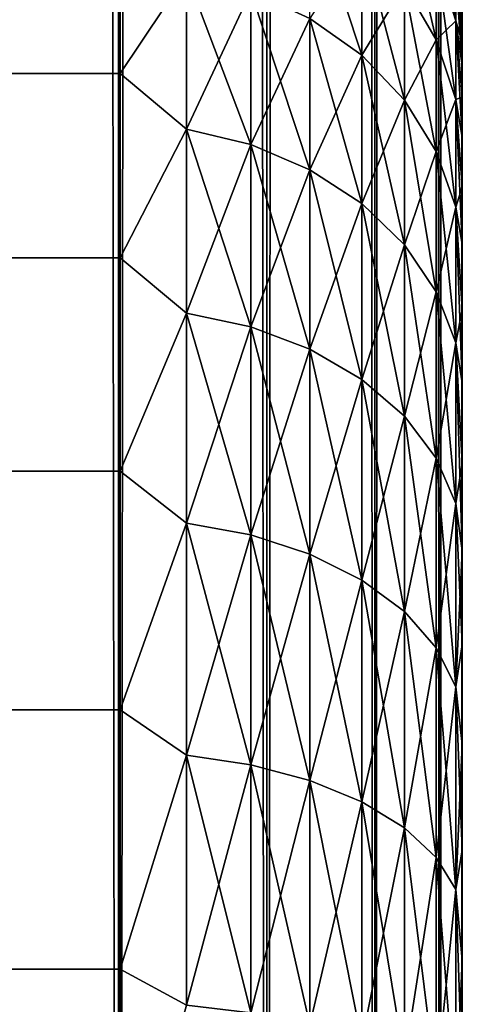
# Model space of a CAD drawing. Extents: x -265 to 265, y 0 to 1027.
# Tile 104 of 256: x 262.41 to 265, y 24.77 to 30.53. Entities that reach past the tile are written whole.
import ezdxf

# ---------------------------------------------------------------- set-up
doc = ezdxf.new("R2010")
doc.units = 0
doc.header["$LTSCALE"] = 41.718519
for name, color, linetype in [('103', 7, 'CONTINUOUS'), ('104', 7, 'CONTINUOUS'), ('116', 7, 'CONTINUOUS'), ('120', 7, 'CONTINUOUS'), ('124', 7, 'CONTINUOUS'), ('57', 7, 'CONTINUOUS'), ('59', 7, 'CONTINUOUS'), ('63', 7, 'CONTINUOUS')]:
    doc.layers.add(name, color=color, linetype=linetype)

msp = doc.modelspace()

# ---------------------------------------------------------------- linework, layer by layer
at = {"layer": '103', "color": 7, "linetype": 'CONTINUOUS'}
for points in [[(261.9003, 1, 9.1314), (262.9904, 1, 7.5), (261.9003, 1019, 9.1314), (261.9003, 1, 9.1314)], [(261.9003, 1019, 9.1314), (262.9904, 1, 7.5), (262.9904, 1019, 7.5), (261.9003, 1019, 9.1314)], [(262.9904, 1, 7.5), (263.8582, 1, 5.7403), (262.9904, 1019, 7.5), (262.9904, 1, 7.5)], [(262.9904, 1019, 7.5), (263.8582, 1, 5.7403), (263.8582, 1019, 5.7403), (262.9904, 1019, 7.5)], [(263.8582, 1, 5.7403), (264.4889, 1, 3.8823), (263.8582, 1019, 5.7403), (263.8582, 1, 5.7403)], [(263.8582, 1019, 5.7403), (264.4889, 1, 3.8823), (264.4889, 1019, 3.8823), (263.8582, 1019, 5.7403)], [(264.4889, 1, 3.8823), (264.8717, 1, 1.9579), (264.4889, 1019, 3.8823), (264.4889, 1, 3.8823)], [(264.4889, 1019, 3.8823), (264.8717, 1, 1.9579), (264.8717, 1019, 1.9579), (264.4889, 1019, 3.8823)], [(264.8717, 1, 1.9579), (265, 1), (264.8717, 1019, 1.9579), (264.8717, 1, 1.9579)], [(264.8717, 1019, 1.9579), (265, 1), (265, 1019), (264.8717, 1019, 1.9579)]]:
    msp.add_3dface(points, dxfattribs=at)
at = {"layer": '104', "color": 7, "linetype": 'CONTINUOUS'}
for points in [[(262.9904, 1, -7.5), (261.9003, 1, -9.1314), (262.9904, 1019, -7.5), (262.9904, 1, -7.5)], [(262.9904, 1019, -7.5), (261.9003, 1, -9.1314), (261.9003, 1019, -9.1314), (262.9904, 1019, -7.5)], [(263.8582, 1, -5.7403), (262.9904, 1, -7.5), (263.8582, 1019, -5.7403), (263.8582, 1, -5.7403)], [(263.8582, 1019, -5.7403), (262.9904, 1, -7.5), (262.9904, 1019, -7.5), (263.8582, 1019, -5.7403)], [(264.4889, 1, -3.8823), (263.8582, 1, -5.7403), (264.4889, 1019, -3.8823), (264.4889, 1, -3.8823)], [(264.4889, 1019, -3.8823), (263.8582, 1, -5.7403), (263.8582, 1019, -5.7403), (264.4889, 1019, -3.8823)], [(264.8717, 1, -1.9579), (264.4889, 1, -3.8823), (264.8717, 1019, -1.9579), (264.8717, 1, -1.9579)], [(264.8717, 1019, -1.9579), (264.4889, 1, -3.8823), (264.4889, 1019, -3.8823), (264.8717, 1019, -1.9579)], [(265, 1019), (265, 1), (264.8717, 1, -1.9579), (265, 1019)], [(265, 1019), (264.8717, 1, -1.9579), (264.8717, 1019, -1.9579), (265, 1019)]]:
    msp.add_3dface(points, dxfattribs=at)
at = {"layer": '116', "color": 7, "linetype": 'CONTINUOUS'}
for points in [[(262.557, 23.3646, -74), (262.0104, 24.9749, -74), (262.557, 23.3646, -26), (262.557, 23.3646, -74)], [(262.557, 23.3646, -26), (262.0104, 24.9749, -74), (262.0104, 24.9749, -26), (262.557, 23.3646, -26)]]:
    msp.add_3dface(points, dxfattribs=at)
at = {"layer": '120', "color": 7, "linetype": 'CONTINUOUS'}
msp.add_3dface([(262.0104, 24.9749, -74), (262.557, 23.3646, -74), (262.3399, 24.0095, -74.2225), (262.0104, 24.9749, -74)], dxfattribs=at)
at = {"layer": '124', "color": 7, "linetype": 'CONTINUOUS'}
msp.add_3dface([(262.557, 23.3646, -26), (262.0104, 24.9749, -26), (262.3401, 24.0096, -25.7786), (262.557, 23.3646, -26)], dxfattribs=at)
at = {"layer": '57', "color": 7, "linetype": 'CONTINUOUS'}
for points in [[(265, 30.5, 27.5), (265, 30.4732, 28.2491), (265, 30.4732, 26.7509), (265, 30.5, 27.5)], [(265, 30.4732, 28.2491), (265, 30.3931, 28.9943), (265, 30.4732, 26.7509), (265, 30.4732, 28.2491)], [(265, 30.4732, 26.7509), (265, 30.3931, 28.9943), (265, 30.3931, 26.0057), (265, 30.4732, 26.7509)], [(265, 30.3931, 28.9943), (265, 30.26, 29.7319), (265, 30.3931, 26.0057), (265, 30.3931, 28.9943)], [(265, 30.3931, 26.0057), (265, 30.26, 29.7319), (265, 30.26, 25.2681), (265, 30.3931, 26.0057)], [(265, 30.26, 29.7319), (265, 30.0747, 30.4582), (265, 30.26, 25.2681), (265, 30.26, 29.7319)], [(265, 30.26, 25.2681), (265, 30.0747, 30.4582), (265, 30.0747, 24.5418), (265, 30.26, 25.2681)], [(265, 30.0747, 30.4582), (265, 29.838, 31.1694), (265, 30.0747, 24.5418), (265, 30.0747, 30.4582)], [(265, 30.0747, 24.5418), (265, 29.838, 31.1694), (265, 29.838, 23.8306), (265, 30.0747, 24.5418)], [(265, 29.838, 31.1694), (265, 29.5511, 31.8619), (265, 29.838, 23.8306), (265, 29.838, 31.1694)], [(265, 29.838, 23.8306), (265, 29.5511, 31.8619), (265, 29.5511, 23.1381), (265, 29.838, 23.8306)], [(265, 29.5511, 31.8619), (265, 29.2156, 32.5321), (265, 29.5511, 23.1381), (265, 29.5511, 31.8619)], [(265, 29.5511, 23.1381), (265, 29.2156, 32.5321), (265, 29.2156, 22.4679), (265, 29.5511, 23.1381)], [(265, 29.2156, 32.5321), (265, 28.8331, 33.1768), (265, 29.2156, 22.4679), (265, 29.2156, 32.5321)], [(265, 29.2156, 22.4679), (265, 28.8331, 33.1768), (265, 28.8331, 21.8232), (265, 29.2156, 22.4679)], [(265, 28.8331, 33.1768), (265, 28.4057, 33.7924), (265, 28.8331, 21.8232), (265, 28.8331, 33.1768)], [(265, 28.8331, 21.8232), (265, 28.4057, 33.7924), (265, 28.4057, 21.2076), (265, 28.8331, 21.8232)], [(265, 28.4057, 33.7924), (265, 27.9354, 34.3761), (265, 28.4057, 21.2076), (265, 28.4057, 33.7924)], [(265, 28.4057, 21.2076), (265, 27.9354, 34.3761), (265, 27.9354, 20.6239), (265, 28.4057, 21.2076)], [(265, 27.9354, 34.3761), (265, 27.4246, 34.9246), (265, 27.9354, 20.6239), (265, 27.9354, 34.3761)], [(265, 27.9354, 20.6239), (265, 27.4246, 34.9246), (265, 27.4246, 20.0754), (265, 27.9354, 20.6239)], [(265, 27.4246, 34.9246), (265, 26.876, 35.4354), (265, 27.4246, 20.0754), (265, 27.4246, 34.9246)], [(265, 27.4246, 20.0754), (265, 26.876, 35.4354), (265, 26.876, 19.5646), (265, 27.4246, 20.0754)], [(265, 26.876, 35.4354), (265, 26.2924, 35.9057), (265, 26.876, 19.5646), (265, 26.876, 35.4354)], [(265, 26.876, 19.5646), (265, 26.2924, 35.9057), (265, 26.2924, 19.0943), (265, 26.876, 19.5646)], [(265, 26.2924, 35.9057), (265, 25.6767, 36.3332), (265, 26.2924, 19.0943), (265, 26.2924, 35.9057)], [(265, 26.2924, 19.0943), (265, 25.6767, 36.3332), (265, 25.6767, 18.6668), (265, 26.2924, 19.0943)], [(265, 25.6767, 36.3332), (265, 25.0321, 36.7156), (265, 25.6767, 18.6668), (265, 25.6767, 36.3332)], [(265, 25.6767, 18.6668), (265, 25.0321, 36.7156), (265, 25.0321, 18.2844), (265, 25.6767, 18.6668)], [(265, 25.0321, 36.7156), (265, 24.3618, 37.0512), (265, 25.0321, 18.2844), (265, 25.0321, 36.7156)], [(265, 25.0321, 18.2844), (265, 24.3618, 37.0512), (265, 24.3618, 17.9488), (265, 25.0321, 18.2844)]]:
    msp.add_3dface(points, dxfattribs=at)
at = {"layer": '59', "color": 7, "linetype": 'CONTINUOUS'}
for points in [[(-263, 31.0986, 33.2508), (-263, 30.2121, 34.7085), (263, 31.0986, 33.2508), (-263, 31.0986, 33.2508)], [(263, 31.0986, 33.2508), (-263, 30.2121, 34.7085), (263, 30.2121, 34.7085), (263, 31.0986, 33.2508)], [(-263, 30.2121, 20.2915), (-263, 31.0986, 21.7492), (263, 30.2121, 20.2915), (-263, 30.2121, 20.2915)], [(263, 30.2121, 20.2915), (-263, 31.0986, 21.7492), (263, 31.0986, 21.7492), (263, 30.2121, 20.2915)], [(-263, 30.2121, 34.7085), (-263, 29.1354, 36.0319), (263, 30.2121, 34.7085), (-263, 30.2121, 34.7085)], [(263, 30.2121, 34.7085), (-263, 29.1354, 36.0319), (263, 29.1354, 36.0319), (263, 30.2121, 34.7085)], [(-263, 29.1354, 18.9681), (-263, 30.2121, 20.2915), (263, 29.1354, 18.9681), (-263, 29.1354, 18.9681)], [(263, 29.1354, 18.9681), (-263, 30.2121, 20.2915), (263, 30.2121, 20.2915), (263, 29.1354, 18.9681)], [(-263, 29.1354, 36.0319), (-263, 27.8886, 37.1964), (263, 29.1354, 36.0319), (-263, 29.1354, 36.0319)], [(263, 29.1354, 36.0319), (-263, 27.8886, 37.1964), (263, 27.8886, 37.1964), (263, 29.1354, 36.0319)], [(-263, 27.8886, 17.8036), (-263, 29.1354, 18.9681), (263, 27.8886, 17.8036), (-263, 27.8886, 17.8036)], [(263, 27.8886, 17.8036), (-263, 29.1354, 18.9681), (263, 29.1354, 18.9681), (263, 27.8886, 17.8036)], [(-263, 27.8886, 37.1964), (-263, 26.4948, 38.1802), (263, 27.8886, 37.1964), (-263, 27.8886, 37.1964)], [(263, 27.8886, 37.1964), (-263, 26.4948, 38.1802), (263, 26.4948, 38.1802), (263, 27.8886, 37.1964)], [(-263, 26.4948, 16.8198), (-263, 27.8886, 17.8036), (263, 26.4948, 16.8198), (-263, 26.4948, 16.8198)], [(263, 26.4948, 16.8198), (-263, 27.8886, 17.8036), (263, 27.8886, 17.8036), (263, 26.4948, 16.8198)], [(-263, 26.4948, 38.1802), (-263, 24.98, 38.9651), (263, 26.4948, 38.1802), (-263, 26.4948, 38.1802)], [(263, 26.4948, 38.1802), (-263, 24.98, 38.9651), (263, 24.98, 38.9651), (263, 26.4948, 38.1802)], [(-263, 24.98, 16.0349), (-263, 26.4948, 16.8198), (263, 24.98, 16.0349), (-263, 24.98, 16.0349)], [(263, 24.98, 16.0349), (-263, 26.4948, 16.8198), (263, 26.4948, 16.8198), (263, 24.98, 16.0349)], [(-263, 24.98, 38.9651), (-263, 23.3725, 39.5365), (263, 24.98, 38.9651), (-263, 24.98, 38.9651)], [(263, 24.98, 38.9651), (-263, 23.3725, 39.5365), (263, 23.3725, 39.5365), (263, 24.98, 38.9651)], [(-263, 23.3725, 15.4635), (-263, 24.98, 16.0349), (263, 23.3725, 15.4635), (-263, 23.3725, 15.4635)], [(263, 23.3725, 15.4635), (-263, 24.98, 16.0349), (263, 24.98, 16.0349), (263, 23.3725, 15.4635)]]:
    msp.add_3dface(points, dxfattribs=at)
at = {"layer": '63', "color": 7, "linetype": 'CONTINUOUS'}
for points in [[(264.4134, 31.0081, 22.9403), (264.4134, 30.3187, 21.5425), (264.1098, 31.2379, 22.8451), (264.4134, 31.0081, 22.9403)], [(264.1098, 31.2379, 22.8451), (264.4134, 30.3187, 21.5425), (264.1098, 30.5342, 21.4181), (264.1098, 31.2379, 22.8451)], [(264.8476, 30.8819, 24.5842), (264.8476, 30.4082, 23.1888), (264.6625, 31.2161, 24.4946), (264.8476, 30.8819, 24.5842)], [(264.6625, 31.2161, 24.4946), (264.8476, 30.4082, 23.1888), (264.6625, 30.7279, 23.0564), (264.6625, 31.2161, 24.4946)], [(264.9616, 30.797, 26.0785), (264.9616, 30.5191, 24.6814), (264.8476, 31.1693, 26.0295), (264.9616, 30.797, 26.0785)], [(264.8476, 31.1693, 26.0295), (264.9616, 30.5191, 24.6814), (264.8476, 30.8819, 24.5842), (264.8476, 31.1693, 26.0295)], [(263, 30.2121, 20.2915), (263, 31.0986, 21.7492), (263.3879, 30.7924, 21.269), (263, 30.2121, 20.2915)], [(263, 31.0986, 33.2508), (263, 30.2121, 34.7085), (263.3879, 30.7924, 33.731), (263, 31.0986, 33.2508)], [(264.4134, 30.3187, 33.4575), (264.4134, 31.0081, 32.0597), (264.1098, 30.5342, 33.5819), (264.4134, 30.3187, 33.4575)], [(264.4134, 30.3187, 33.4575), (264.6625, 30.7279, 31.9436), (264.4134, 31.0081, 32.0597), (264.4134, 30.3187, 33.4575)], [(264.6625, 30.7279, 23.0564), (264.6625, 30.0561, 21.6941), (264.4134, 31.0081, 22.9403), (264.6625, 30.7279, 23.0564)], [(264.4134, 31.0081, 22.9403), (264.6625, 30.0561, 21.6941), (264.4134, 30.3187, 21.5425), (264.4134, 31.0081, 22.9403)], [(265, 30.5, 27.5), (265, 30.4732, 26.7509), (264.9616, 30.8902, 27.5), (265, 30.5, 27.5)], [(264.9616, 30.797, 28.9215), (265, 30.5, 27.5), (264.9616, 30.8902, 27.5), (264.9616, 30.797, 28.9215)], [(264.9616, 30.8902, 27.5), (265, 30.4732, 26.7509), (264.9616, 30.797, 26.0785), (264.9616, 30.8902, 27.5)], [(264.8476, 30.4082, 31.8112), (264.8476, 30.8819, 30.4158), (264.6625, 30.7279, 31.9436), (264.8476, 30.4082, 31.8112)], [(264.9616, 30.5191, 30.3186), (264.9616, 30.797, 28.9215), (264.8476, 30.8819, 30.4158), (264.9616, 30.5191, 30.3186)], [(264.8476, 30.4082, 31.8112), (264.9616, 30.5191, 30.3186), (264.8476, 30.8819, 30.4158), (264.8476, 30.4082, 31.8112)], [(264.9616, 30.5191, 24.6814), (264.9616, 30.0612, 23.3325), (264.8476, 30.8819, 24.5842), (264.9616, 30.5191, 24.6814)], [(264.8476, 30.8819, 24.5842), (264.9616, 30.0612, 23.3325), (264.8476, 30.4082, 23.1888), (264.8476, 30.8819, 24.5842)], [(263, 30.2121, 20.2915), (263.3879, 30.7924, 21.269), (263.3879, 29.8868, 19.9136), (263, 30.2121, 20.2915)], [(263, 30.2121, 34.7085), (263.3879, 29.8868, 35.0864), (263.3879, 30.7924, 33.731), (263, 30.2121, 34.7085)], [(263.3879, 29.8868, 35.0864), (263.7636, 30.6941, 33.6743), (263.3879, 30.7924, 33.731), (263.3879, 29.8868, 35.0864)], [(263.7636, 30.6941, 21.3257), (263.7636, 29.7967, 19.9827), (263.3879, 30.7924, 21.269), (263.7636, 30.6941, 21.3257)], [(263.3879, 30.7924, 21.269), (263.7636, 29.7967, 19.9827), (263.3879, 29.8868, 19.9136), (263.3879, 30.7924, 21.269)], [(265, 30.3931, 28.9943), (265, 30.4732, 28.2491), (264.9616, 30.797, 28.9215), (265, 30.3931, 28.9943)], [(264.9616, 30.5191, 30.3186), (265, 30.3931, 28.9943), (264.9616, 30.797, 28.9215), (264.9616, 30.5191, 30.3186)], [(265, 30.4732, 28.2491), (265, 30.5, 27.5), (264.9616, 30.797, 28.9215), (265, 30.4732, 28.2491)], [(265, 30.4732, 26.7509), (265, 30.3931, 26.0057), (264.9616, 30.797, 26.0785), (265, 30.4732, 26.7509)], [(265, 30.3931, 26.0057), (265, 30.26, 25.2681), (264.9616, 30.797, 26.0785), (265, 30.3931, 26.0057)], [(264.9616, 30.797, 26.0785), (265, 30.26, 25.2681), (264.9616, 30.5191, 24.6814), (264.9616, 30.797, 26.0785)], [(264.6625, 30.0561, 33.3059), (264.6625, 30.7279, 31.9436), (264.4134, 30.3187, 33.4575), (264.6625, 30.0561, 33.3059)], [(264.6625, 30.0561, 33.3059), (264.8476, 30.4082, 31.8112), (264.6625, 30.7279, 31.9436), (264.6625, 30.0561, 33.3059)], [(264.8476, 30.4082, 23.1888), (264.8476, 29.7564, 21.8671), (264.6625, 30.7279, 23.0564), (264.8476, 30.4082, 23.1888)], [(264.6625, 30.7279, 23.0564), (264.8476, 29.7564, 21.8671), (264.6625, 30.0561, 21.6941), (264.6625, 30.7279, 23.0564)], [(263.7636, 29.7967, 35.0173), (263.7636, 30.6941, 33.6743), (263.3879, 29.8868, 35.0864), (263.7636, 29.7967, 35.0173)], [(263.7636, 29.7967, 35.0173), (264.1098, 30.5342, 33.5819), (263.7636, 30.6941, 33.6743), (263.7636, 29.7967, 35.0173)], [(264.1098, 30.5342, 21.4181), (264.1098, 29.6502, 20.0951), (263.7636, 30.6941, 21.3257), (264.1098, 30.5342, 21.4181)], [(263.7636, 30.6941, 21.3257), (264.1098, 29.6502, 20.0951), (263.7636, 29.7967, 19.9827), (263.7636, 30.6941, 21.3257)], [(264.1098, 29.6502, 34.9049), (264.1098, 30.5342, 33.5819), (263.7636, 29.7967, 35.0173), (264.1098, 29.6502, 34.9049)], [(264.1098, 29.6502, 34.9049), (264.4134, 30.3187, 33.4575), (264.1098, 30.5342, 33.5819), (264.1098, 29.6502, 34.9049)], [(264.4134, 30.3187, 21.5425), (264.4134, 29.4528, 20.2466), (264.1098, 30.5342, 21.4181), (264.4134, 30.3187, 21.5425)], [(264.1098, 30.5342, 21.4181), (264.4134, 29.4528, 20.2466), (264.1098, 29.6502, 20.0951), (264.1098, 30.5342, 21.4181)], [(264.9616, 30.0612, 31.6675), (264.9616, 30.5191, 30.3186), (264.8476, 30.4082, 31.8112), (264.9616, 30.0612, 31.6675)], [(265, 30.0747, 30.4582), (265, 30.26, 29.7319), (264.9616, 30.5191, 30.3186), (265, 30.0747, 30.4582)], [(264.9616, 30.0612, 31.6675), (265, 30.0747, 30.4582), (264.9616, 30.5191, 30.3186), (264.9616, 30.0612, 31.6675)], [(265, 30.26, 29.7319), (265, 30.3931, 28.9943), (264.9616, 30.5191, 30.3186), (265, 30.26, 29.7319)], [(265, 30.26, 25.2681), (265, 30.0747, 24.5418), (264.9616, 30.5191, 24.6814), (265, 30.26, 25.2681)], [(265, 30.0747, 24.5418), (265, 29.838, 23.8306), (264.9616, 30.5191, 24.6814), (265, 30.0747, 24.5418)], [(264.9616, 30.5191, 24.6814), (265, 29.838, 23.8306), (264.9616, 30.0612, 23.3325), (264.9616, 30.5191, 24.6814)], [(264.8476, 29.7564, 33.1329), (264.8476, 30.4082, 31.8112), (264.6625, 30.0561, 33.3059), (264.8476, 29.7564, 33.1329)], [(264.8476, 29.7564, 33.1329), (264.9616, 30.0612, 31.6675), (264.8476, 30.4082, 31.8112), (264.8476, 29.7564, 33.1329)], [(264.9616, 30.0612, 23.3325), (264.9616, 29.4312, 22.0549), (264.8476, 30.4082, 23.1888), (264.9616, 30.0612, 23.3325)], [(264.8476, 30.4082, 23.1888), (264.9616, 29.4312, 22.0549), (264.8476, 29.7564, 21.8671), (264.8476, 30.4082, 23.1888)], [(264.4134, 29.4528, 34.7534), (264.4134, 30.3187, 33.4575), (264.1098, 29.6502, 34.9049), (264.4134, 29.4528, 34.7534)], [(264.4134, 29.4528, 34.7534), (264.6625, 30.0561, 33.3059), (264.4134, 30.3187, 33.4575), (264.4134, 29.4528, 34.7534)], [(264.6625, 30.0561, 21.6941), (264.6625, 29.2123, 20.4312), (264.4134, 30.3187, 21.5425), (264.6625, 30.0561, 21.6941)], [(264.4134, 30.3187, 21.5425), (264.6625, 29.2123, 20.4312), (264.4134, 29.4528, 20.2466), (264.4134, 30.3187, 21.5425)], [(263, 29.1354, 18.9681), (263, 30.2121, 20.2915), (263.3879, 29.8868, 19.9136), (263, 29.1354, 18.9681)], [(263, 30.2121, 34.7085), (263, 29.1354, 36.0319), (263.3879, 29.8868, 35.0864), (263, 30.2121, 34.7085)], [(264.6625, 29.2123, 34.5688), (264.6625, 30.0561, 33.3059), (264.4134, 29.4528, 34.7534), (264.6625, 29.2123, 34.5688)], [(264.6625, 29.2123, 34.5688), (264.8476, 29.7564, 33.1329), (264.6625, 30.0561, 33.3059), (264.6625, 29.2123, 34.5688)], [(264.8476, 29.7564, 21.8671), (264.8476, 28.9377, 20.6419), (264.6625, 30.0561, 21.6941), (264.8476, 29.7564, 21.8671)], [(264.6625, 30.0561, 21.6941), (264.8476, 28.9377, 20.6419), (264.6625, 29.2123, 20.4312), (264.6625, 30.0561, 21.6941)], [(264.9616, 29.4312, 32.9451), (264.9616, 30.0612, 31.6675), (264.8476, 29.7564, 33.1329), (264.9616, 29.4312, 32.9451)], [(265, 29.838, 31.1694), (265, 30.0747, 30.4582), (264.9616, 30.0612, 31.6675), (265, 29.838, 31.1694)], [(265, 29.5511, 31.8619), (265, 29.838, 31.1694), (264.9616, 30.0612, 31.6675), (265, 29.5511, 31.8619)], [(264.9616, 29.4312, 32.9451), (265, 29.5511, 31.8619), (264.9616, 30.0612, 31.6675), (264.9616, 29.4312, 32.9451)], [(265, 29.838, 23.8306), (265, 29.5511, 23.1381), (264.9616, 30.0612, 23.3325), (265, 29.838, 23.8306)], [(265, 29.5511, 23.1381), (265, 29.2156, 22.4679), (264.9616, 30.0612, 23.3325), (265, 29.5511, 23.1381)], [(264.9616, 30.0612, 23.3325), (265, 29.2156, 22.4679), (264.9616, 29.4312, 22.0549), (264.9616, 30.0612, 23.3325)], [(263, 29.1354, 18.9681), (263.3879, 29.8868, 19.9136), (263.3879, 28.812, 18.688), (263, 29.1354, 18.9681)], [(263, 29.1354, 36.0319), (263.3879, 28.812, 36.312), (263.3879, 29.8868, 35.0864), (263, 29.1354, 36.0319)], [(263.3879, 28.812, 36.312), (263.7636, 29.7967, 35.0173), (263.3879, 29.8868, 35.0864), (263.3879, 28.812, 36.312)], [(263.7636, 29.7967, 19.9827), (263.7636, 28.7317, 18.7683), (263.3879, 29.8868, 19.9136), (263.7636, 29.7967, 19.9827)], [(263.3879, 29.8868, 19.9136), (263.7636, 28.7317, 18.7683), (263.3879, 28.812, 18.688), (263.3879, 29.8868, 19.9136)], [(263.7636, 28.7317, 36.2317), (263.7636, 29.7967, 35.0173), (263.3879, 28.812, 36.312), (263.7636, 28.7317, 36.2317)], [(263.7636, 28.7317, 36.2317), (264.1098, 29.6502, 34.9049), (263.7636, 29.7967, 35.0173), (263.7636, 28.7317, 36.2317)], [(264.1098, 29.6502, 20.0951), (264.1098, 28.6011, 18.8989), (263.7636, 29.7967, 19.9827), (264.1098, 29.6502, 20.0951)], [(263.7636, 29.7967, 19.9827), (264.1098, 28.6011, 18.8989), (263.7636, 28.7317, 18.7683), (263.7636, 29.7967, 19.9827)], [(264.8476, 28.9377, 34.3581), (264.8476, 29.7564, 33.1329), (264.6625, 29.2123, 34.5688), (264.8476, 28.9377, 34.3581)], [(264.8476, 28.9377, 34.3581), (264.9616, 29.4312, 32.9451), (264.8476, 29.7564, 33.1329), (264.8476, 28.9377, 34.3581)], [(264.9616, 29.4312, 22.0549), (264.9616, 28.6398, 20.8705), (264.8476, 29.7564, 21.8671), (264.9616, 29.4312, 22.0549)], [(264.8476, 29.7564, 21.8671), (264.9616, 28.6398, 20.8705), (264.8476, 28.9377, 20.6419), (264.8476, 29.7564, 21.8671)], [(264.1098, 28.6011, 36.1011), (264.1098, 29.6502, 34.9049), (263.7636, 28.7317, 36.2317), (264.1098, 28.6011, 36.1011)], [(264.1098, 28.6011, 36.1011), (264.4134, 29.4528, 34.7534), (264.1098, 29.6502, 34.9049), (264.1098, 28.6011, 36.1011)], [(264.4134, 29.4528, 20.2466), (264.4134, 28.4252, 19.0748), (264.1098, 29.6502, 20.0951), (264.4134, 29.4528, 20.2466)], [(264.1098, 29.6502, 20.0951), (264.4134, 28.4252, 19.0748), (264.1098, 28.6011, 18.8989), (264.1098, 29.6502, 20.0951)], [(265, 29.2156, 32.5321), (265, 29.5511, 31.8619), (264.9616, 29.4312, 32.9451), (265, 29.2156, 32.5321)], [(264.4134, 28.4252, 35.9252), (264.4134, 29.4528, 34.7534), (264.1098, 28.6011, 36.1011), (264.4134, 28.4252, 35.9252)], [(264.4134, 28.4252, 35.9252), (264.6625, 29.2123, 34.5688), (264.4134, 29.4528, 34.7534), (264.4134, 28.4252, 35.9252)], [(264.6625, 29.2123, 20.4312), (264.6625, 28.2108, 19.2892), (264.4134, 29.4528, 20.2466), (264.6625, 29.2123, 20.4312)], [(264.4134, 29.4528, 20.2466), (264.6625, 28.2108, 19.2892), (264.4134, 28.4252, 19.0748), (264.4134, 29.4528, 20.2466)], [(264.9616, 28.6398, 34.1295), (264.9616, 29.4312, 32.9451), (264.8476, 28.9377, 34.3581), (264.9616, 28.6398, 34.1295)], [(265, 28.8331, 33.1768), (265, 29.2156, 32.5321), (264.9616, 29.4312, 32.9451), (265, 28.8331, 33.1768)], [(264.9616, 28.6398, 34.1295), (265, 28.8331, 33.1768), (264.9616, 29.4312, 32.9451), (264.9616, 28.6398, 34.1295)], [(265, 29.2156, 22.4679), (265, 28.8331, 21.8232), (264.9616, 29.4312, 22.0549), (265, 29.2156, 22.4679)], [(265, 28.8331, 21.8232), (265, 28.4057, 21.2076), (264.9616, 29.4312, 22.0549), (265, 28.8331, 21.8232)], [(264.9616, 29.4312, 22.0549), (265, 28.4057, 21.2076), (264.9616, 28.6398, 20.8705), (264.9616, 29.4312, 22.0549)], [(264.6625, 28.2108, 35.7108), (264.6625, 29.2123, 34.5688), (264.4134, 28.4252, 35.9252), (264.6625, 28.2108, 35.7108)], [(264.6625, 28.2108, 35.7108), (264.8476, 28.9377, 34.3581), (264.6625, 29.2123, 34.5688), (264.6625, 28.2108, 35.7108)], [(264.8476, 28.9377, 20.6419), (264.8476, 27.9661, 19.5339), (264.6625, 29.2123, 20.4312), (264.8476, 28.9377, 20.6419)], [(264.6625, 29.2123, 20.4312), (264.8476, 27.9661, 19.5339), (264.6625, 28.2108, 19.2892), (264.6625, 29.2123, 20.4312)], [(263, 27.8886, 17.8036), (263, 29.1354, 18.9681), (263.3879, 28.812, 18.688), (263, 27.8886, 17.8036)], [(263, 29.1354, 36.0319), (263, 27.8886, 37.1964), (263.3879, 28.812, 36.312), (263, 29.1354, 36.0319)], [(264.8476, 27.9661, 35.4661), (264.8476, 28.9377, 34.3581), (264.6625, 28.2108, 35.7108), (264.8476, 27.9661, 35.4661)], [(264.8476, 27.9661, 35.4661), (264.9616, 28.6398, 34.1295), (264.8476, 28.9377, 34.3581), (264.8476, 27.9661, 35.4661)], [(264.9616, 28.6398, 20.8705), (264.9616, 27.7005, 19.7995), (264.8476, 28.9377, 20.6419), (264.9616, 28.6398, 20.8705)], [(264.8476, 28.9377, 20.6419), (264.9616, 27.7005, 19.7995), (264.8476, 27.9661, 19.5339), (264.8476, 28.9377, 20.6419)], [(265, 28.4057, 33.7924), (265, 28.8331, 33.1768), (264.9616, 28.6398, 34.1295), (265, 28.4057, 33.7924)], [(263, 27.8886, 17.8036), (263.3879, 28.812, 18.688), (263.3879, 27.5864, 17.6132), (263, 27.8886, 17.8036)], [(263, 27.8886, 37.1964), (263.3879, 27.5864, 37.3868), (263.3879, 28.812, 36.312), (263, 27.8886, 37.1964)], [(263.3879, 27.5864, 37.3868), (263.7636, 28.7317, 36.2317), (263.3879, 28.812, 36.312), (263.3879, 27.5864, 37.3868)], [(263.7636, 28.7317, 18.7683), (263.7636, 27.5173, 17.7033), (263.3879, 28.812, 18.688), (263.7636, 28.7317, 18.7683)], [(263.3879, 28.812, 18.688), (263.7636, 27.5173, 17.7033), (263.3879, 27.5864, 17.6132), (263.3879, 28.812, 18.688)], [(263.7636, 27.5173, 37.2967), (263.7636, 28.7317, 36.2317), (263.3879, 27.5864, 37.3868), (263.7636, 27.5173, 37.2967)], [(263.7636, 27.5173, 37.2967), (264.1098, 28.6011, 36.1011), (263.7636, 28.7317, 36.2317), (263.7636, 27.5173, 37.2967)], [(264.1098, 28.6011, 18.8989), (264.1098, 27.4049, 17.8498), (263.7636, 28.7317, 18.7683), (264.1098, 28.6011, 18.8989)], [(263.7636, 28.7317, 18.7683), (264.1098, 27.4049, 17.8498), (263.7636, 27.5173, 17.7033), (263.7636, 28.7317, 18.7683)], [(264.1098, 27.4049, 37.1502), (264.1098, 28.6011, 36.1011), (263.7636, 27.5173, 37.2967), (264.1098, 27.4049, 37.1502)], [(264.1098, 27.4049, 37.1502), (264.4134, 28.4252, 35.9252), (264.1098, 28.6011, 36.1011), (264.1098, 27.4049, 37.1502)], [(264.4134, 28.4252, 19.0748), (264.4134, 27.2534, 18.0472), (264.1098, 28.6011, 18.8989), (264.4134, 28.4252, 19.0748)], [(264.1098, 28.6011, 18.8989), (264.4134, 27.2534, 18.0472), (264.1098, 27.4049, 17.8498), (264.1098, 28.6011, 18.8989)], [(264.9616, 27.7005, 35.2005), (264.9616, 28.6398, 34.1295), (264.8476, 27.9661, 35.4661), (264.9616, 27.7005, 35.2005)], [(265, 27.9354, 34.3761), (265, 28.4057, 33.7924), (264.9616, 28.6398, 34.1295), (265, 27.9354, 34.3761)], [(264.9616, 27.7005, 35.2005), (265, 27.9354, 34.3761), (264.9616, 28.6398, 34.1295), (264.9616, 27.7005, 35.2005)], [(265, 28.4057, 21.2076), (265, 27.9354, 20.6239), (264.9616, 28.6398, 20.8705), (265, 28.4057, 21.2076)], [(265, 27.9354, 20.6239), (265, 27.4246, 20.0754), (264.9616, 28.6398, 20.8705), (265, 27.9354, 20.6239)], [(264.9616, 28.6398, 20.8705), (265, 27.4246, 20.0754), (264.9616, 27.7005, 19.7995), (264.9616, 28.6398, 20.8705)], [(264.4134, 27.2534, 36.9528), (264.4134, 28.4252, 35.9252), (264.1098, 27.4049, 37.1502), (264.4134, 27.2534, 36.9528)], [(264.4134, 27.2534, 36.9528), (264.6625, 28.2108, 35.7108), (264.4134, 28.4252, 35.9252), (264.4134, 27.2534, 36.9528)], [(264.6625, 28.2108, 19.2892), (264.6625, 27.0688, 18.2877), (264.4134, 28.4252, 19.0748), (264.6625, 28.2108, 19.2892)], [(264.4134, 28.4252, 19.0748), (264.6625, 27.0688, 18.2877), (264.4134, 27.2534, 18.0472), (264.4134, 28.4252, 19.0748)], [(264.6625, 27.0688, 36.7123), (264.6625, 28.2108, 35.7108), (264.4134, 27.2534, 36.9528), (264.6625, 27.0688, 36.7123)], [(264.6625, 27.0688, 36.7123), (264.8476, 27.9661, 35.4661), (264.6625, 28.2108, 35.7108), (264.6625, 27.0688, 36.7123)], [(264.8476, 27.9661, 19.5339), (264.8476, 26.8581, 18.5623), (264.6625, 28.2108, 19.2892), (264.8476, 27.9661, 19.5339)], [(264.6625, 28.2108, 19.2892), (264.8476, 26.8581, 18.5623), (264.6625, 27.0688, 18.2877), (264.6625, 28.2108, 19.2892)], [(264.8476, 26.8581, 36.4377), (264.8476, 27.9661, 35.4661), (264.6625, 27.0688, 36.7123), (264.8476, 26.8581, 36.4377)], [(264.8476, 26.8581, 36.4377), (264.9616, 27.7005, 35.2005), (264.8476, 27.9661, 35.4661), (264.8476, 26.8581, 36.4377)], [(264.9616, 27.7005, 19.7995), (264.9616, 26.6295, 18.8602), (264.8476, 27.9661, 19.5339), (264.9616, 27.7005, 19.7995)], [(264.8476, 27.9661, 19.5339), (264.9616, 26.6295, 18.8602), (264.8476, 26.8581, 18.5623), (264.8476, 27.9661, 19.5339)], [(265, 27.4246, 34.9246), (265, 27.9354, 34.3761), (264.9616, 27.7005, 35.2005), (265, 27.4246, 34.9246)], [(263, 26.4948, 16.8198), (263, 27.8886, 17.8036), (263.3879, 27.5864, 17.6132), (263, 26.4948, 16.8198)], [(263, 27.8886, 37.1964), (263, 26.4948, 38.1802), (263.3879, 27.5864, 37.3868), (263, 27.8886, 37.1964)], [(264.9616, 26.6295, 36.1398), (264.9616, 27.7005, 35.2005), (264.8476, 26.8581, 36.4377), (264.9616, 26.6295, 36.1398)], [(264.9616, 26.6295, 36.1398), (265, 27.4246, 34.9246), (264.9616, 27.7005, 35.2005), (264.9616, 26.6295, 36.1398)], [(265, 27.4246, 20.0754), (265, 26.876, 19.5646), (264.9616, 27.7005, 19.7995), (265, 27.4246, 20.0754)], [(264.9616, 27.7005, 19.7995), (265, 26.876, 19.5646), (264.9616, 26.6295, 18.8602), (264.9616, 27.7005, 19.7995)], [(263, 26.4948, 16.8198), (263.3879, 27.5864, 17.6132), (263.3879, 26.231, 16.7076), (263, 26.4948, 16.8198)], [(263, 26.4948, 38.1802), (263.3879, 26.231, 38.2924), (263.3879, 27.5864, 37.3868), (263, 26.4948, 38.1802)], [(263.3879, 26.231, 38.2924), (263.7636, 27.5173, 37.2967), (263.3879, 27.5864, 37.3868), (263.3879, 26.231, 38.2924)], [(263.7636, 27.5173, 17.7033), (263.7636, 26.1743, 16.8059), (263.3879, 27.5864, 17.6132), (263.7636, 27.5173, 17.7033)], [(263.3879, 27.5864, 17.6132), (263.7636, 26.1743, 16.8059), (263.3879, 26.231, 16.7076), (263.3879, 27.5864, 17.6132)], [(263.7636, 26.1743, 38.1941), (263.7636, 27.5173, 37.2967), (263.3879, 26.231, 38.2924), (263.7636, 26.1743, 38.1941)], [(263.7636, 26.1743, 38.1941), (264.1098, 27.4049, 37.1502), (263.7636, 27.5173, 37.2967), (263.7636, 26.1743, 38.1941)], [(264.1098, 27.4049, 17.8498), (264.1098, 26.0819, 16.9658), (263.7636, 27.5173, 17.7033), (264.1098, 27.4049, 17.8498)], [(263.7636, 27.5173, 17.7033), (264.1098, 26.0819, 16.9658), (263.7636, 26.1743, 16.8059), (263.7636, 27.5173, 17.7033)], [(264.1098, 26.0819, 38.0342), (264.1098, 27.4049, 37.1502), (263.7636, 26.1743, 38.1941), (264.1098, 26.0819, 38.0342)], [(264.1098, 26.0819, 38.0342), (264.4134, 27.2534, 36.9528), (264.1098, 27.4049, 37.1502), (264.1098, 26.0819, 38.0342)], [(264.4134, 27.2534, 18.0472), (264.4134, 25.9575, 17.1813), (264.1098, 27.4049, 17.8498), (264.4134, 27.2534, 18.0472)], [(264.1098, 27.4049, 17.8498), (264.4134, 25.9575, 17.1813), (264.1098, 26.0819, 16.9658), (264.1098, 27.4049, 17.8498)], [(265, 26.876, 35.4354), (265, 27.4246, 34.9246), (264.9616, 26.6295, 36.1398), (265, 26.876, 35.4354)], [(264.4134, 25.9575, 37.8187), (264.4134, 27.2534, 36.9528), (264.1098, 26.0819, 38.0342), (264.4134, 25.9575, 37.8187)], [(264.4134, 25.9575, 37.8187), (264.6625, 27.0688, 36.7123), (264.4134, 27.2534, 36.9528), (264.4134, 25.9575, 37.8187)], [(264.6625, 27.0688, 18.2877), (264.6625, 25.8059, 17.4439), (264.4134, 27.2534, 18.0472), (264.6625, 27.0688, 18.2877)], [(264.4134, 27.2534, 18.0472), (264.6625, 25.8059, 17.4439), (264.4134, 25.9575, 17.1813), (264.4134, 27.2534, 18.0472)], [(264.6625, 25.8059, 37.5561), (264.6625, 27.0688, 36.7123), (264.4134, 25.9575, 37.8187), (264.6625, 25.8059, 37.5561)], [(264.6625, 25.8059, 37.5561), (264.8476, 26.8581, 36.4377), (264.6625, 27.0688, 36.7123), (264.6625, 25.8059, 37.5561)], [(264.8476, 26.8581, 18.5623), (264.8476, 25.6329, 17.7436), (264.6625, 27.0688, 18.2877), (264.8476, 26.8581, 18.5623)], [(264.6625, 27.0688, 18.2877), (264.8476, 25.6329, 17.7436), (264.6625, 25.8059, 17.4439), (264.6625, 27.0688, 18.2877)], [(265, 26.2924, 35.9057), (265, 26.876, 35.4354), (264.9616, 26.6295, 36.1398), (265, 26.2924, 35.9057)], [(265, 26.876, 19.5646), (265, 26.2924, 19.0943), (264.9616, 26.6295, 18.8602), (265, 26.876, 19.5646)], [(264.8476, 25.6329, 37.2564), (264.8476, 26.8581, 36.4377), (264.6625, 25.8059, 37.5561), (264.8476, 25.6329, 37.2564)], [(264.8476, 25.6329, 37.2564), (264.9616, 26.6295, 36.1398), (264.8476, 26.8581, 36.4377), (264.8476, 25.6329, 37.2564)], [(264.9616, 26.6295, 18.8602), (264.9616, 25.4451, 18.0688), (264.8476, 26.8581, 18.5623), (264.9616, 26.6295, 18.8602)], [(264.8476, 26.8581, 18.5623), (264.9616, 25.4451, 18.0688), (264.8476, 25.6329, 17.7436), (264.8476, 26.8581, 18.5623)], [(264.9616, 25.4451, 36.9312), (264.9616, 26.6295, 36.1398), (264.8476, 25.6329, 37.2564), (264.9616, 25.4451, 36.9312)], [(264.9616, 25.4451, 36.9312), (265, 26.2924, 35.9057), (264.9616, 26.6295, 36.1398), (264.9616, 25.4451, 36.9312)], [(265, 26.2924, 19.0943), (265, 25.6767, 18.6668), (264.9616, 26.6295, 18.8602), (265, 26.2924, 19.0943)], [(264.9616, 26.6295, 18.8602), (265, 25.6767, 18.6668), (264.9616, 25.4451, 18.0688), (264.9616, 26.6295, 18.8602)], [(263, 24.98, 16.0349), (263, 26.4948, 16.8198), (263.3879, 26.231, 16.7076), (263, 24.98, 16.0349)], [(263, 26.4948, 38.1802), (263, 24.98, 38.9651), (263.3879, 26.231, 38.2924), (263, 26.4948, 38.1802)], [(265, 25.6767, 36.3332), (265, 26.2924, 35.9057), (264.9616, 25.4451, 36.9312), (265, 25.6767, 36.3332)], [(263, 24.98, 16.0349), (263.3879, 26.231, 16.7076), (263.3879, 24.769, 15.9866), (263, 24.98, 16.0349)], [(263, 24.98, 38.9651), (263.3879, 24.769, 39.0134), (263.3879, 26.231, 38.2924), (263, 24.98, 38.9651)], [(263.3879, 24.769, 39.0134), (263.7636, 26.1743, 38.1941), (263.3879, 26.231, 38.2924), (263.3879, 24.769, 39.0134)], [(263.7636, 26.1743, 16.8059), (263.7636, 24.7256, 16.0915), (263.3879, 26.231, 16.7076), (263.7636, 26.1743, 16.8059)], [(263.3879, 26.231, 16.7076), (263.7636, 24.7256, 16.0915), (263.3879, 24.769, 15.9866), (263.3879, 26.231, 16.7076)], [(263.7636, 24.7256, 38.9085), (263.7636, 26.1743, 38.1941), (263.3879, 24.769, 39.0134), (263.7636, 24.7256, 38.9085)], [(263.7636, 24.7256, 38.9085), (264.1098, 26.0819, 38.0342), (263.7636, 26.1743, 38.1941), (263.7636, 24.7256, 38.9085)], [(264.1098, 26.0819, 16.9658), (264.1098, 24.6549, 16.2621), (263.7636, 26.1743, 16.8059), (264.1098, 26.0819, 16.9658)], [(263.7636, 26.1743, 16.8059), (264.1098, 24.6549, 16.2621), (263.7636, 24.7256, 16.0915), (263.7636, 26.1743, 16.8059)], [(264.1098, 24.6549, 38.7379), (264.1098, 26.0819, 38.0342), (263.7636, 24.7256, 38.9085), (264.1098, 24.6549, 38.7379)], [(264.1098, 24.6549, 38.7379), (264.4134, 25.9575, 37.8187), (264.1098, 26.0819, 38.0342), (264.1098, 24.6549, 38.7379)], [(264.4134, 25.9575, 17.1813), (264.4134, 24.5597, 16.4919), (264.1098, 26.0819, 16.9658), (264.4134, 25.9575, 17.1813)], [(264.1098, 26.0819, 16.9658), (264.4134, 24.5597, 16.4919), (264.1098, 24.6549, 16.2621), (264.1098, 26.0819, 16.9658)], [(264.4134, 24.5597, 38.5081), (264.4134, 25.9575, 37.8187), (264.1098, 24.6549, 38.7379), (264.4134, 24.5597, 38.5081)], [(264.4134, 24.5597, 38.5081), (264.6625, 25.8059, 37.5561), (264.4134, 25.9575, 37.8187), (264.4134, 24.5597, 38.5081)], [(264.6625, 25.8059, 17.4439), (264.6625, 24.4436, 16.7721), (264.4134, 25.9575, 17.1813), (264.6625, 25.8059, 17.4439)], [(264.4134, 25.9575, 17.1813), (264.6625, 24.4436, 16.7721), (264.4134, 24.5597, 16.4919), (264.4134, 25.9575, 17.1813)], [(264.6625, 24.4436, 38.2279), (264.6625, 25.8059, 37.5561), (264.4134, 24.5597, 38.5081), (264.6625, 24.4436, 38.2279)], [(264.6625, 24.4436, 38.2279), (264.8476, 25.6329, 37.2564), (264.6625, 25.8059, 37.5561), (264.6625, 24.4436, 38.2279)], [(264.8476, 25.6329, 17.7436), (264.8476, 24.3112, 17.0918), (264.6625, 25.8059, 17.4439), (264.8476, 25.6329, 17.7436)], [(264.6625, 25.8059, 17.4439), (264.8476, 24.3112, 17.0918), (264.6625, 24.4436, 16.7721), (264.6625, 25.8059, 17.4439)], [(265, 25.0321, 36.7156), (265, 25.6767, 36.3332), (264.9616, 25.4451, 36.9312), (265, 25.0321, 36.7156)], [(265, 25.6767, 18.6668), (265, 25.0321, 18.2844), (264.9616, 25.4451, 18.0688), (265, 25.6767, 18.6668)], [(264.8476, 24.3112, 37.9082), (264.8476, 25.6329, 37.2564), (264.6625, 24.4436, 38.2279), (264.8476, 24.3112, 37.9082)], [(264.8476, 24.3112, 37.9082), (264.9616, 25.4451, 36.9312), (264.8476, 25.6329, 37.2564), (264.8476, 24.3112, 37.9082)], [(264.9616, 25.4451, 18.0688), (264.9616, 24.1675, 17.4388), (264.8476, 25.6329, 17.7436), (264.9616, 25.4451, 18.0688)], [(264.8476, 25.6329, 17.7436), (264.9616, 24.1675, 17.4388), (264.8476, 24.3112, 17.0918), (264.8476, 25.6329, 17.7436)], [(264.9616, 24.1675, 37.5612), (264.9616, 25.4451, 36.9312), (264.8476, 24.3112, 37.9082), (264.9616, 24.1675, 37.5612)], [(264.9616, 24.1675, 37.5612), (265, 25.0321, 36.7156), (264.9616, 25.4451, 36.9312), (264.9616, 24.1675, 37.5612)], [(265, 25.0321, 18.2844), (265, 24.3618, 17.9488), (264.9616, 25.4451, 18.0688), (265, 25.0321, 18.2844)], [(264.9616, 25.4451, 18.0688), (265, 24.3618, 17.9488), (264.9616, 24.1675, 17.4388), (264.9616, 25.4451, 18.0688)], [(265, 24.3618, 37.0512), (265, 25.0321, 36.7156), (264.9616, 24.1675, 37.5612), (265, 24.3618, 37.0512)], [(263, 23.3725, 15.4635), (263, 24.98, 16.0349), (263.3879, 24.769, 15.9866), (263, 23.3725, 15.4635)], [(263, 24.98, 38.9651), (263, 23.3725, 39.5365), (263.3879, 24.769, 39.0134), (263, 24.98, 38.9651)]]:
    msp.add_3dface(points, dxfattribs=at)

doc.saveas('drawing.dxf')
